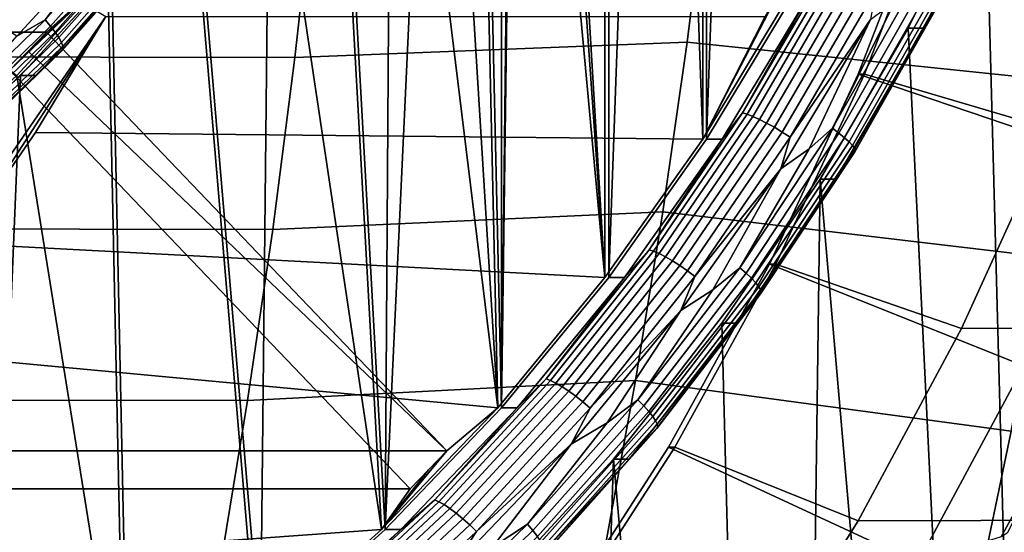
# Model space of a CAD drawing. Header units: metres. Extents: x -25 to 132, y -25 to 25.
# Tile 221 of 256: x 122.05 to 125.71, y -6.28 to -4.37. Entities that reach past the tile are written whole.
import ezdxf

# ---------------------------------------------------------------- set-up
doc = ezdxf.new("R2010")
doc.units = ezdxf.units.M
doc.layers.add('solid_12_061_071_XXX', color=7, linetype='CONTINUOUS')

msp = doc.modelspace()

# ---------------------------------------------------------------- linework, layer by layer
at = {"layer": 'solid_12_061_071_XXX'}
for points in [[(123.907112, 0, 79.355934), (124.227135, -5.330844, 79.453781), (124.227135, 5.330844, 79.453781), (123.828285, 5.815495, 79.331841)], [(123.921158, 0, 79.30999), (124.241188, 5.330844, 79.407837), (124.241188, -5.330844, 79.407837), (123.842331, -5.815495, 79.285896)], [(124.227135, 5.330844, 79.453781), (124.227135, -5.330844, 79.453781), (124.590248, -4.816365, 79.564796)], [(124.227135, 5.330844, 79.453781), (124.590248, -4.816365, 79.564796), (124.590248, 4.816365, 79.564796)], [(124.241188, -5.330844, 79.407837), (124.241188, 5.330844, 79.407837), (124.604294, 4.816365, 79.518852)], [(124.604294, -4.816365, 79.518852), (124.241188, -5.330844, 79.407837), (124.604294, 4.816365, 79.518852)], [(124.590248, 4.816365, 79.564796), (124.590248, -4.816365, 79.564796), (124.91555, -4.275, 79.664246)], [(124.604294, -4.816365, 79.518852), (124.604294, 4.816365, 79.518852), (124.929596, 4.275, 79.618301)], [(124.929596, -4.275, 79.618301), (124.604294, -4.816365, 79.518852), (124.929596, 4.275, 79.618301)], [(123.901466, -0.510942, 79.30397), (123.921158, 0, 79.30999), (123.842331, -5.815495, 79.285896)], [(123.887421, -0.510942, 79.349915), (124.227135, -5.330844, 79.453781), (123.907112, 0, 79.355934)], [(123.828468, -1.018625, 79.331894), (124.227135, -5.330844, 79.453781), (123.887421, -0.510942, 79.349915)], [(123.842514, -1.018625, 79.28595), (123.901466, -0.510942, 79.30397), (123.842331, -5.815495, 79.285896)], [(123.730652, -1.519669, 79.301987), (123.828285, -5.815495, 79.331841), (124.227135, -5.330844, 79.453781), (123.828468, -1.018625, 79.331894)], [(123.744698, -1.519669, 79.256042), (123.842514, -1.018625, 79.28595), (123.842331, -5.815495, 79.285896)], [(123.60865, -2.010819, 79.214447), (123.744698, -1.519669, 79.256042), (123.842331, -5.815495, 79.285896), (123.410004, -6.267576, 79.153717)], [(123.594604, -2.010819, 79.260391), (123.828285, -5.815495, 79.331841), (123.730652, -1.519669, 79.301987)], [(123.435226, -2.488991, 79.16143), (123.60865, -2.010819, 79.214447), (123.410004, -6.267576, 79.153717)], [(123.421181, -2.488991, 79.207375), (123.828285, -5.815495, 79.331841), (123.594604, -2.010819, 79.260391)], [(123.211525, -2.951012, 79.14328), (123.395958, -6.267576, 79.199661), (123.828285, -5.815495, 79.331841), (123.421181, -2.488991, 79.207375)], [(123.225571, -2.951012, 79.097328), (123.435226, -2.488991, 79.16143), (123.410004, -6.267576, 79.153717)], [(122.981079, -3.393839, 79.022583), (123.225571, -2.951012, 79.097328), (123.410004, -6.267576, 79.153717), (122.946533, -6.684651, 79.012024)], [(122.967033, -3.393839, 79.068527), (123.395958, -6.267576, 79.199661), (123.211525, -2.951012, 79.14328)], [(125.641571, -3.820129, 79.835976), (125.887459, -3.215064, 79.911156), (125.949562, -6.618393, 79.930138), (125.723732, -6.910007, 79.861099)], [(120.550072, -3.261209, 87.253181), (122.372246, -4.36131, 87.81028), (121.518341, -5.599718, 87.54921), (121.188385, -5.974639, 87.448334)], [(122.689217, -3.814708, 78.983589), (122.932487, -6.684651, 79.057968), (123.395958, -6.267576, 79.199661), (122.967033, -3.393839, 79.068527)], [(122.70327, -3.814708, 78.937645), (122.981079, -3.393839, 79.022583), (122.946533, -6.684651, 79.012024)], [(122.379913, -4.210846, 78.88903), (122.440491, -7.064354, 78.907547), (122.932487, -6.684651, 79.057968), (122.689217, -3.814708, 78.983589)], [(122.393967, -4.210846, 78.843086), (122.70327, -3.814708, 78.937645), (122.946533, -6.684651, 79.012024), (122.454536, -7.064354, 78.861603)], [(124.61087, -3.823797, 101.934998), (123.146492, -3.872617, 101.67025), (123.074783, -4.513531, 101.636581), (124.532631, -4.456336, 101.902855)], [(124.61087, -3.823797, 101.934998), (124.532631, -4.456336, 101.902855), (125.963646, -4.604354, 102.146957), (126.056, -3.951505, 102.180313)], [(125.412598, -4.404761, 79.556831), (125.700058, -3.82011, 79.644722), (125.641571, -3.820129, 79.835976), (125.354118, -4.40477, 79.748093)], [(125.354118, -4.40477, 79.748093), (125.641571, -3.820129, 79.835976), (125.723732, -6.910007, 79.861099), (125.488388, -7.193112, 79.789146)], [(125.700058, -3.82011, 79.644722), (125.412598, -4.404761, 79.556831), (125.468658, -4.311785, 79.537659)], [(123.146492, -3.872617, 101.67025), (121.690247, -3.869937, 101.396828), (121.627243, -4.510849, 101.362732), (123.074783, -4.513531, 101.636581)], [(122.041229, -4.433826, 78.316963), (121.658798, -4.192268, 78.200043), (121.977402, -3.858857, 78.297447), (122.369331, -4.076361, 78.417274)], [(125.449196, -3.847696, 88.750999), (126.422882, -4.119238, 89.048683), (126.128281, -4.900433, 88.958611), (125.167885, -4.575781, 88.664993)], [(125.191772, -4.575781, 88.586838), (125.473083, -3.847696, 88.672844), (125.449196, -3.847696, 88.750999), (125.167885, -4.575781, 88.664993)], [(125.473083, -3.847696, 88.672844), (125.191772, -4.575781, 88.586838), (125.889069, -4.780799, 88.800026), (126.176544, -4.018503, 88.887917)], [(122.461929, -4.016504, 78.448715), (122.146706, -4.373094, 78.352348), (122.369331, -4.076361, 78.417274)], [(122.483818, -4.038403, 78.464813), (122.166878, -4.396936, 78.36792), (122.146706, -4.373094, 78.352348), (122.461929, -4.016504, 78.448715)], [(120.011826, -4.056105, 87.088631), (119.700584, -4.41886, 86.993469), (122.151169, -4.41886, 78.977989), (122.379913, -4.210846, 78.88903)], [(122.502525, -4.058952, 78.485924), (122.183968, -4.419311, 78.388535), (122.166878, -4.396936, 78.36792), (122.483818, -4.038403, 78.464813)], [(122.517479, -4.077528, 78.511406), (122.197464, -4.439535, 78.413567), (122.183968, -4.419311, 78.388535), (122.502525, -4.058952, 78.485924)], [(122.146706, -4.373094, 78.352348), (122.041229, -4.433826, 78.316963), (122.369331, -4.076361, 78.417274)], [(122.528221, -4.093563, 78.540474), (122.206947, -4.456994, 78.442253), (122.197464, -4.439535, 78.413567), (122.517479, -4.077528, 78.511406)], [(122.534431, -4.106571, 78.572258), (122.212135, -4.471157, 78.473724), (122.206947, -4.456994, 78.442253), (122.528221, -4.093563, 78.540474)], [(122.532631, -4.122022, 78.640022), (122.209129, -4.487979, 78.541115), (122.212868, -4.481591, 78.507019), (122.535919, -4.116154, 78.605782)], [(122.452454, -4.210829, 78.651825), (122.209129, -4.487979, 78.541115), (122.532631, -4.122022, 78.640022)], [(122.535919, -4.116154, 78.605782), (122.212868, -4.481591, 78.507019), (122.212135, -4.471157, 78.473724), (122.534431, -4.106571, 78.572258)], [(124.73867, -4.719267, 79.314728), (125.049904, -4.185989, 79.409882), (125.067268, -4.190391, 79.379929), (124.755707, -4.72423, 79.284676)], [(124.988068, -4.275, 79.42704), (125.049904, -4.185989, 79.409882), (124.73867, -4.719267, 79.314728)], [(124.755707, -4.72423, 79.284676), (125.067268, -4.190391, 79.379929), (125.088791, -4.197594, 79.353424), (124.776695, -4.732351, 79.258011)], [(124.776695, -4.732351, 79.258011), (125.088791, -4.197594, 79.353424), (125.113831, -4.207379, 79.331169), (124.801003, -4.743382, 79.235527)], [(124.801003, -4.743382, 79.235527), (125.113831, -4.207379, 79.331169), (125.141609, -4.219449, 79.313843), (124.827888, -4.756989, 79.217934)], [(122.055222, -4.579625, 78.739517), (122.393967, -4.210846, 78.843086), (122.454536, -7.064354, 78.861603), (121.936821, -7.404517, 78.703323)], [(122.015923, -4.560282, 78.936646), (122.041176, -4.579625, 78.785461), (122.379913, -4.210846, 78.88903)], [(122.084076, -4.490128, 78.957481), (122.015923, -4.560282, 78.936646), (122.379913, -4.210846, 78.88903)], [(122.041176, -4.579625, 78.785461), (122.440491, -7.064354, 78.907547), (122.379913, -4.210846, 78.88903)], [(122.393967, -4.210846, 78.843086), (122.055222, -4.579625, 78.739517), (122.113686, -4.579636, 78.548256), (122.452454, -4.210829, 78.651825)], [(122.151169, -4.41886, 78.977989), (122.084076, -4.490128, 78.957481), (122.379913, -4.210846, 78.88903)], [(122.452454, -4.210829, 78.651825), (122.113686, -4.579636, 78.548256), (122.209129, -4.487979, 78.541115)], [(124.827888, -4.756989, 79.217934), (125.141609, -4.219449, 79.313843), (125.171303, -4.233435, 79.301979), (124.856537, -4.772758, 79.20575)], [(124.856537, -4.772758, 79.20575), (125.171303, -4.233435, 79.301979), (125.201988, -4.248912, 79.295929), (124.88607, -4.790206, 79.199348)], [(125.071991, -4.776285, 79.246696), (125.305862, -4.303928, 79.315063), (125.37973, -4.23392, 79.340782)], [(125.071991, -4.776285, 79.246696), (125.37973, -4.23392, 79.340782), (125.405403, -4.250079, 79.358032), (125.096489, -4.794515, 79.263588)], [(124.590248, -4.816365, 79.564796), (124.822823, -4.36131, 79.7948), (124.871124, -4.275, 79.809563)], [(124.91555, -4.275, 79.664246), (124.590248, -4.816365, 79.564796), (124.871124, -4.275, 79.809563)], [(124.604294, -4.816365, 79.518852), (124.929596, -4.275, 79.618301), (124.988068, -4.275, 79.42704), (124.662758, -4.816387, 79.327583)], [(124.662758, -4.816387, 79.327583), (124.988068, -4.275, 79.42704), (124.73867, -4.719267, 79.314728)], [(124.88607, -4.790206, 79.199348), (125.201988, -4.248912, 79.295929), (125.232735, -4.265409, 79.295883), (124.915596, -4.808805, 79.198921)], [(124.915596, -4.808805, 79.198921), (125.232735, -4.265409, 79.295883), (125.213753, -4.372146, 79.286903)], [(125.096489, -4.794515, 79.263588), (125.405403, -4.250079, 79.358032), (125.427658, -4.265244, 79.380226), (125.117645, -4.811622, 79.285446)], [(125.117645, -4.811622, 79.285446), (125.427658, -4.265244, 79.380226), (125.445816, -4.278951, 79.406685), (125.134804, -4.827085, 79.3116)], [(125.134804, -4.827085, 79.3116), (125.445816, -4.278951, 79.406685), (125.459335, -4.290784, 79.436607), (125.147461, -4.840434, 79.341255)], [(125.071991, -4.776285, 79.246696), (124.985672, -4.853009, 79.217171), (125.213753, -4.372146, 79.286903), (125.305862, -4.303928, 79.315063)], [(125.147461, -4.840434, 79.341255), (125.459335, -4.290784, 79.436607), (125.467789, -4.300383, 79.469078), (125.15522, -4.851262, 79.373512)], [(125.15522, -4.851262, 79.373512), (125.467789, -4.300383, 79.469078), (125.470932, -4.307455, 79.503105), (125.157845, -4.85924, 79.407387)], [(125.157845, -4.85924, 79.407387), (125.470932, -4.307455, 79.503105), (125.468658, -4.311785, 79.537659), (125.155258, -4.864125, 79.441841)], [(125.412598, -4.404761, 79.556831), (125.155258, -4.864125, 79.441841), (125.468658, -4.311785, 79.537659)], [(121.518341, -5.599718, 87.54921), (122.372246, -4.36131, 87.81028), (121.826347, -5.204911, 87.643379)], [(122.146706, -4.373094, 78.352348), (121.805695, -4.702723, 78.248085), (122.041229, -4.433826, 78.316963)], [(122.166878, -4.396936, 78.36792), (121.824005, -4.728362, 78.263092), (121.805695, -4.702723, 78.248085), (122.146706, -4.373094, 78.352348)], [(121.826347, -5.204911, 87.643379), (122.372246, -4.36131, 87.81028), (122.11132, -4.791619, 87.730507)], [(122.11132, -4.791619, 87.730507), (122.372246, -4.36131, 87.81028), (124.822823, -4.36131, 79.7948), (124.590248, -4.816365, 79.564796)], [(124.880898, -4.926544, 79.185135), (125.213753, -4.372146, 79.286903), (124.985672, -4.853009, 79.217171)], [(124.915596, -4.808805, 79.198921), (125.213753, -4.372146, 79.286903), (124.880898, -4.926544, 79.185135)], [(122.151169, -4.41886, 78.977989), (119.700584, -4.41886, 86.993469), (121.188385, -5.974639, 87.448334), (123.638962, -5.974639, 79.432854)], [(122.183968, -4.419311, 78.388535), (121.839355, -4.752422, 78.283173), (121.824005, -4.728362, 78.263092), (122.166878, -4.396936, 78.36792)], [(122.197464, -4.439535, 78.413567), (121.851273, -4.774171, 78.307724), (121.839355, -4.752422, 78.283173), (122.183968, -4.419311, 78.388535)], [(122.151169, -4.41886, 78.977989), (123.638962, -5.974639, 79.432854), (122.084076, -4.490128, 78.957481)], [(125.085098, -4.965909, 79.456711), (125.412598, -4.404761, 79.556831), (125.354118, -4.40477, 79.748093), (125.026642, -4.965887, 79.647972)], [(125.026642, -4.965887, 79.647972), (125.354118, -4.40477, 79.748093), (125.488388, -7.193112, 79.789146), (125.243668, -7.467542, 79.714325)], [(125.412598, -4.404761, 79.556831), (125.085098, -4.965909, 79.456711), (125.155258, -4.864125, 79.441841)], [(122.206947, -4.456994, 78.442253), (121.859398, -4.792946, 78.335999), (121.851273, -4.774171, 78.307724), (122.197464, -4.439535, 78.413567)], [(122.212135, -4.471157, 78.473724), (121.86348, -4.808177, 78.367126), (121.859398, -4.792946, 78.335999), (122.206947, -4.456994, 78.442253)], [(124.532631, -4.456336, 101.902855), (123.074783, -4.513531, 101.636581), (122.99221, -5.152234, 101.597816), (124.442543, -5.086563, 101.865845)], [(124.532631, -4.456336, 101.902855), (124.442543, -5.086563, 101.865845), (125.857315, -5.254441, 102.108543), (125.963646, -4.604354, 102.146957)], [(122.209129, -4.487979, 78.541115), (121.859161, -4.826267, 78.43412), (121.863403, -4.819397, 78.400169), (122.212868, -4.481591, 78.507019)], [(122.113686, -4.579636, 78.548256), (121.859161, -4.826267, 78.43412), (122.209129, -4.487979, 78.541115)], [(122.212868, -4.481591, 78.507019), (121.863403, -4.819397, 78.400169), (121.86348, -4.808177, 78.367126), (122.212135, -4.471157, 78.473724)], [(122.084076, -4.490128, 78.957481), (123.638962, -5.974639, 79.432854), (123.503723, -6.11606, 79.39151), (122.015923, -4.560282, 78.936646)], [(123.074783, -4.513531, 101.636581), (121.627243, -4.510849, 101.362732), (121.554695, -5.149752, 101.323479), (122.99221, -5.152234, 101.597816)], [(119.565346, -4.560282, 86.952126), (122.015923, -4.560282, 78.936646), (123.503723, -6.11606, 79.39151), (121.053146, -6.11606, 87.40699)], [(121.675133, -4.918732, 78.673553), (121.922775, -7.404517, 78.749268), (122.440491, -7.064354, 78.907547), (122.041176, -4.579625, 78.785461)], [(122.055222, -4.579625, 78.739517), (121.689178, -4.918732, 78.627609), (121.747643, -4.918742, 78.436348), (122.113686, -4.579636, 78.548256)], [(121.689178, -4.918732, 78.627609), (122.055222, -4.579625, 78.739517), (121.936821, -7.404517, 78.703323)], [(122.113686, -4.579636, 78.548256), (121.747643, -4.918742, 78.436348), (121.859161, -4.826267, 78.43412)], [(125.167885, -4.575781, 88.664993), (126.128281, -4.900433, 88.958611), (125.783516, -5.658487, 88.85321), (124.838684, -5.281579, 88.564346)], [(124.862579, -5.281579, 88.486191), (125.191772, -4.575781, 88.586838), (125.167885, -4.575781, 88.664993), (124.838684, -5.281579, 88.564346)], [(125.191772, -4.575781, 88.586838), (124.862579, -5.281579, 88.486191), (125.552513, -5.520811, 88.697128), (125.889069, -4.780799, 88.800026)], [(124.391045, -5.227366, 79.20845), (124.73867, -4.719267, 79.314728), (124.755707, -4.72423, 79.284676), (124.407707, -5.232863, 79.178284)], [(124.662758, -4.816387, 79.327583), (124.73867, -4.719267, 79.314728), (124.391045, -5.227366, 79.20845)], [(124.407707, -5.232863, 79.178284), (124.755707, -4.72423, 79.284676), (124.776695, -4.732351, 79.258011), (124.428101, -5.241858, 79.151428)], [(124.428101, -5.241858, 79.151428), (124.776695, -4.732351, 79.258011), (124.801003, -4.743382, 79.235527), (124.451599, -5.254078, 79.128708)], [(124.451599, -5.254078, 79.128708), (124.801003, -4.743382, 79.235527), (124.827888, -4.756989, 79.217934), (124.477478, -5.26915, 79.110802)], [(124.227135, -5.330844, 79.453781), (121.826347, -5.204911, 87.643379), (122.11132, -4.791619, 87.730507), (124.590248, -4.816365, 79.564796)], [(124.477478, -5.26915, 79.110802), (124.827888, -4.756989, 79.217934), (124.856537, -4.772758, 79.20575), (124.504967, -5.286616, 79.098259)], [(124.504967, -5.286616, 79.098259), (124.856537, -4.772758, 79.20575), (124.88607, -4.790206, 79.199348), (124.533218, -5.305943, 79.091469)], [(124.533218, -5.305943, 79.091469), (124.88607, -4.790206, 79.199348), (124.915596, -4.808805, 79.198921), (124.561371, -5.326544, 79.09063)], [(124.728035, -5.294312, 79.141541), (124.985672, -4.853009, 79.217171), (125.071991, -4.776285, 79.246696)], [(124.728035, -5.294312, 79.141541), (125.071991, -4.776285, 79.246696), (125.096489, -4.794515, 79.263588), (124.751221, -5.314518, 79.158028)], [(128.165436, -4.775488, 81.362259), (125.889069, -4.780799, 88.800026), (125.552513, -5.520811, 88.697128), (127.82962, -5.514848, 81.259598)], [(124.241188, -5.330844, 79.407837), (124.604294, -4.816365, 79.518852), (124.662758, -4.816387, 79.327583), (124.299667, -5.330838, 79.216576)], [(124.299667, -5.330838, 79.216576), (124.662758, -4.816387, 79.327583), (124.391045, -5.227366, 79.20845)], [(124.561371, -5.326544, 79.09063), (124.915596, -4.808805, 79.198921), (124.880898, -4.926544, 79.185135)], [(124.751221, -5.314518, 79.158028), (125.096489, -4.794515, 79.263588), (125.117645, -4.811622, 79.285446), (124.771141, -5.333481, 79.179512)], [(124.771141, -5.333481, 79.179512), (125.117645, -4.811622, 79.285446), (125.134804, -4.827085, 79.3116), (124.787193, -5.350621, 79.205322)], [(124.787193, -5.350621, 79.205322), (125.134804, -4.827085, 79.3116), (125.147461, -4.840434, 79.341255), (124.798882, -5.365418, 79.234688)], [(124.728035, -5.294312, 79.141541), (124.628075, -5.376054, 79.107841), (124.880898, -4.926544, 79.185135), (124.985672, -4.853009, 79.217171)], [(124.798882, -5.365418, 79.234688), (125.147461, -4.840434, 79.341255), (125.15522, -4.851262, 79.373512), (124.805862, -5.37742, 79.266701)], [(124.807915, -5.386264, 79.3004), (125.157845, -4.85924, 79.407387), (125.155258, -4.864125, 79.441841), (124.804977, -5.391678, 79.334747)], [(125.085098, -4.965909, 79.456711), (124.804977, -5.391678, 79.334747), (125.155258, -4.864125, 79.441841)], [(124.805862, -5.37742, 79.266701), (125.15522, -4.851262, 79.373512), (125.157845, -4.85924, 79.407387), (124.807915, -5.386264, 79.3004)], [(124.509354, -5.453334, 79.071548), (124.880898, -4.926544, 79.185135), (124.628075, -5.376054, 79.107841)], [(124.561371, -5.326544, 79.09063), (124.880898, -4.926544, 79.185135), (124.509354, -5.453334, 79.071548)], [(124.660828, -5.500563, 79.536133), (125.026642, -4.965887, 79.647972), (124.989853, -7.732945, 79.636726), (124.727417, -7.988857, 79.556488)], [(124.719299, -5.500564, 79.344872), (125.085098, -4.965909, 79.456711), (125.026642, -4.965887, 79.647972), (124.660828, -5.500563, 79.536133)], [(125.085098, -4.965909, 79.456711), (124.719299, -5.500564, 79.344872), (124.804977, -5.391678, 79.334747)], [(125.026642, -4.965887, 79.647972), (125.243668, -7.467542, 79.714325), (124.989853, -7.732945, 79.636726)], [(124.442543, -5.086563, 101.865845), (122.99221, -5.152234, 101.597816), (122.898827, -5.78838, 101.553978), (124.340652, -5.714119, 101.82399)], [(124.442543, -5.086563, 101.865845), (124.340652, -5.714119, 101.82399), (125.737061, -5.901342, 102.065109), (125.857315, -5.254441, 102.108543)], [(122.99221, -5.152234, 101.597816), (121.554695, -5.149752, 101.323479), (121.472656, -5.786331, 101.279091), (122.898827, -5.78838, 101.553978)], [(123.828285, -5.815495, 79.331841), (121.518341, -5.599718, 87.54921), (121.826347, -5.204911, 87.643379), (124.227135, -5.330844, 79.453781)], [(124.008873, -5.707575, 79.091606), (124.391045, -5.227366, 79.20845), (124.407707, -5.232863, 79.178284), (124.025139, -5.713577, 79.061317)], [(124.299667, -5.330838, 79.216576), (124.391045, -5.227366, 79.20845), (124.008873, -5.707575, 79.091606)], [(124.025139, -5.713577, 79.061317), (124.407707, -5.232863, 79.178284), (124.428101, -5.241858, 79.151428), (124.044868, -5.723398, 79.034264)], [(124.044868, -5.723398, 79.034264), (124.428101, -5.241858, 79.151428), (124.451599, -5.254078, 79.128708), (124.067474, -5.736741, 79.011269)], [(124.067474, -5.736741, 79.011269), (124.451599, -5.254078, 79.128708), (124.477478, -5.26915, 79.110802), (124.092255, -5.753197, 78.993027)], [(124.092255, -5.753197, 78.993027), (124.477478, -5.26915, 79.110802), (124.504967, -5.286616, 79.098259), (124.118462, -5.772267, 78.980095)], [(124.118462, -5.772267, 78.980095), (124.504967, -5.286616, 79.098259), (124.533218, -5.305943, 79.091469), (124.145302, -5.79337, 78.97287)], [(124.349617, -5.78536, 79.025841), (124.628075, -5.376054, 79.107841), (124.728035, -5.294312, 79.141541)], [(124.349617, -5.78536, 79.025841), (124.728035, -5.294312, 79.141541), (124.751221, -5.314518, 79.158028), (124.371353, -5.807441, 79.041893)], [(124.838684, -5.281579, 88.564346), (125.783516, -5.658487, 88.85321), (125.38958, -6.39112, 88.732773), (124.463226, -5.961603, 88.449554)], [(124.487122, -5.961603, 88.371407), (124.862579, -5.281579, 88.486191), (124.838684, -5.281579, 88.564346), (124.463226, -5.961603, 88.449554)], [(124.862579, -5.281579, 88.486191), (124.487122, -5.961603, 88.371407), (125.168495, -6.234992, 88.57972), (125.552513, -5.520811, 88.697128)], [(123.842331, -5.815495, 79.285896), (124.241188, -5.330844, 79.407837), (124.299667, -5.330838, 79.216576), (123.900826, -5.815477, 79.094635)], [(123.900826, -5.815477, 79.094635), (124.299667, -5.330838, 79.216576), (124.008873, -5.707575, 79.091606)], [(124.145302, -5.79337, 78.97287), (124.533218, -5.305943, 79.091469), (124.561371, -5.326544, 79.09063), (124.171951, -5.815864, 78.971565)], [(124.171951, -5.815864, 78.971565), (124.561371, -5.326544, 79.09063), (124.509354, -5.453334, 79.071548)], [(124.371353, -5.807441, 79.041893), (124.751221, -5.314518, 79.158028), (124.771141, -5.333481, 79.179512), (124.389923, -5.828162, 79.062958)], [(124.389923, -5.828162, 79.062958), (124.771141, -5.333481, 79.179512), (124.787193, -5.350621, 79.205322), (124.404747, -5.846892, 79.088402)], [(124.349617, -5.78536, 79.025841), (124.234894, -5.87041, 78.987633), (124.509354, -5.453334, 79.071548), (124.628075, -5.376054, 79.107841)], [(124.404747, -5.846892, 79.088402), (124.787193, -5.350621, 79.205322), (124.798882, -5.365418, 79.234688), (124.415382, -5.863061, 79.117439)], [(124.415382, -5.863061, 79.117439), (124.798882, -5.365418, 79.234688), (124.805862, -5.37742, 79.266701), (124.421501, -5.876177, 79.149193)], [(124.421501, -5.876177, 79.149193), (124.805862, -5.37742, 79.266701), (124.807915, -5.386264, 79.3004), (124.42292, -5.88584, 79.182693)], [(124.42292, -5.88584, 79.182693), (124.807915, -5.386264, 79.3004), (124.804977, -5.391678, 79.334747), (124.419594, -5.891757, 79.216927)], [(124.719299, -5.500564, 79.344872), (124.419594, -5.891757, 79.216927), (124.804977, -5.391678, 79.334747)], [(124.101173, -5.949626, 78.946754), (124.509354, -5.453334, 79.071548), (124.234894, -5.87041, 78.987633)], [(124.171951, -5.815864, 78.971565), (124.509354, -5.453334, 79.071548), (124.101173, -5.949626, 78.946754)], [(124.258667, -6.005888, 79.413177), (124.660828, -5.500563, 79.536133), (124.727417, -7.988857, 79.556488), (124.456696, -8.234941, 79.473724)], [(124.317162, -6.005869, 79.221924), (124.719299, -5.500564, 79.344872), (124.660828, -5.500563, 79.536133), (124.258667, -6.005888, 79.413177)], [(124.719299, -5.500564, 79.344872), (124.317162, -6.005869, 79.221924), (124.419594, -5.891757, 79.216927)], [(127.82962, -5.514848, 81.259598), (125.552513, -5.520811, 88.697128), (125.168495, -6.234992, 88.57972), (127.446518, -6.228346, 81.142464)], [(123.828285, -5.815495, 79.331841), (123.638962, -5.974639, 79.432854), (121.188385, -5.974639, 87.448334), (121.518341, -5.599718, 87.54921)], [(125.38958, -6.39112, 88.732773), (125.783516, -5.658487, 88.85321), (125.896011, -5.936468, 87.977074), (125.699226, -6.29478, 87.918297)], [(123.5942, -6.157331, 78.964828), (124.008873, -5.707575, 79.091606), (124.025139, -5.713577, 79.061317), (123.610031, -6.163806, 78.93441)], [(123.900826, -5.815477, 79.094635), (124.008873, -5.707575, 79.091606), (123.5942, -6.157331, 78.964828)], [(124.340652, -5.714119, 101.82399), (122.898827, -5.78838, 101.553978), (122.794678, -6.421625, 101.505096), (124.227013, -6.338647, 101.777321)], [(123.610031, -6.163806, 78.93441), (124.025139, -5.713577, 79.061317), (124.044868, -5.723398, 79.034264), (123.629051, -6.174402, 78.907135)], [(123.629051, -6.174402, 78.907135), (124.044868, -5.723398, 79.034264), (124.067474, -5.736741, 79.011269), (123.650681, -6.188795, 78.883842)], [(123.650681, -6.188795, 78.883842), (124.067474, -5.736741, 79.011269), (124.092255, -5.753197, 78.993027), (123.674271, -6.206549, 78.865234)], [(124.340652, -5.714119, 101.82399), (124.227013, -6.338647, 101.777321), (125.602966, -6.544637, 102.01667), (125.737061, -5.901342, 102.065109)], [(123.674271, -6.206549, 78.865234), (124.092255, -5.753197, 78.993027), (124.118462, -5.772267, 78.980095), (123.699089, -6.227121, 78.851883)], [(123.699089, -6.227121, 78.851883), (124.118462, -5.772267, 78.980095), (124.145302, -5.79337, 78.97287), (123.724396, -6.249887, 78.844185)], [(122.898827, -5.78838, 101.553978), (121.472656, -5.786331, 101.279091), (121.381157, -6.420269, 101.229591), (122.794678, -6.421625, 101.505096)], [(123.828285, -5.815495, 79.331841), (123.395958, -6.267576, 79.199661), (123.638962, -5.974639, 79.432854)], [(123.410004, -6.267576, 79.153717), (123.842331, -5.815495, 79.285896), (123.900826, -5.815477, 79.094635), (123.46846, -6.267593, 78.962456)], [(123.46846, -6.267593, 78.962456), (123.900826, -5.815477, 79.094635), (123.5942, -6.157331, 78.964828)], [(123.724396, -6.249887, 78.844185), (124.145302, -5.79337, 78.97287), (124.171951, -5.815864, 78.971565), (123.749413, -6.274153, 78.842384)], [(123.749413, -6.274153, 78.842384), (124.171951, -5.815864, 78.971565), (124.101173, -5.949626, 78.946754)], [(123.93866, -6.246927, 78.9002), (124.234894, -5.87041, 78.987633), (124.349617, -5.78536, 79.025841)], [(123.93866, -6.246927, 78.9002), (124.349617, -5.78536, 79.025841), (124.371353, -5.807441, 79.041893), (123.958832, -6.27077, 78.915771)], [(123.958832, -6.27077, 78.915771), (124.371353, -5.807441, 79.041893), (124.389923, -5.828162, 79.062958), (123.975922, -6.293143, 78.936386)], [(123.975922, -6.293143, 78.936386), (124.389923, -5.828162, 79.062958), (124.404747, -5.846892, 79.088402), (123.989418, -6.313368, 78.961418)], [(123.989418, -6.313368, 78.961418), (124.404747, -5.846892, 79.088402), (124.415382, -5.863061, 79.117439), (123.998909, -6.330827, 78.990112)], [(123.93866, -6.246927, 78.9002), (123.808197, -6.333473, 78.857178), (124.101173, -5.949626, 78.946754), (124.234894, -5.87041, 78.987633)], [(123.998909, -6.330827, 78.990112), (124.415382, -5.863061, 79.117439), (124.421501, -5.876177, 79.149193), (124.004097, -6.344989, 79.021576)], [(124.004829, -6.355424, 79.054871), (124.42292, -5.88584, 79.182693), (124.419594, -5.891757, 79.216927), (124.001083, -6.361813, 79.088974)], [(124.004097, -6.344989, 79.021576), (124.421501, -5.876177, 79.149193), (124.42292, -5.88584, 79.182693), (124.004829, -6.355424, 79.054871)], [(124.317162, -6.005869, 79.221924), (124.001083, -6.361813, 79.088974), (124.419594, -5.891757, 79.216927)], [(126.805359, -6.836248, 102.214897), (126.952049, -6.313092, 102.25898), (125.737061, -5.901342, 102.065109), (125.602966, -6.544637, 102.01667)], [(123.658653, -6.412624, 78.811462), (124.101173, -5.949626, 78.946754), (123.808197, -6.333473, 78.857178)], [(123.749413, -6.274153, 78.842384), (124.101173, -5.949626, 78.946754), (123.658653, -6.412624, 78.811462)], [(124.463226, -5.961603, 88.449554), (125.38958, -6.39112, 88.732773), (124.949089, -7.093363, 88.598099), (124.043335, -6.612558, 88.321182)], [(124.06723, -6.612558, 88.243034), (124.487122, -5.961603, 88.371407), (124.463226, -5.961603, 88.449554), (124.043335, -6.612558, 88.321182)], [(124.487122, -5.961603, 88.371407), (124.06723, -6.612558, 88.243034), (124.738731, -6.920159, 88.448334), (125.168495, -6.234992, 88.57972)], [(125.722054, -6.281075, 87.885712), (125.699226, -6.29478, 87.918297), (125.896011, -5.936468, 87.977074)], [(123.395958, -6.267576, 79.199661), (123.571739, -6.045763, 79.4123), (123.638962, -5.974639, 79.432854)], [(123.503723, -6.11606, 79.39151), (123.638962, -5.974639, 79.432854), (123.571739, -6.045763, 79.4123)], [(123.880814, -6.479131, 79.088524), (124.317162, -6.005869, 79.221924), (124.258667, -6.005888, 79.413177), (123.82235, -6.47912, 79.279785)], [(123.82235, -6.47912, 79.279785), (124.258667, -6.005888, 79.413177), (124.177856, -8.471055, 79.388474), (123.891167, -8.69697, 79.300827)], [(124.317162, -6.005869, 79.221924), (123.880814, -6.479131, 79.088524), (124.001083, -6.361813, 79.088974)], [(124.258667, -6.005888, 79.413177), (124.456696, -8.234941, 79.473724), (124.177856, -8.471055, 79.388474)], [(123.395958, -6.267576, 79.199661), (123.503723, -6.11606, 79.39151), (123.571739, -6.045763, 79.4123)], [(120.694603, -6.461088, 87.297371), (121.053146, -6.11606, 87.40699), (123.503723, -6.11606, 79.39151), (123.395958, -6.267576, 79.199661)], [(123.149239, -6.574236, 78.828789), (123.5942, -6.157331, 78.964828), (123.610031, -6.163806, 78.93441), (123.164597, -6.581149, 78.798225)], [(123.46846, -6.267593, 78.962456), (123.5942, -6.157331, 78.964828), (123.149239, -6.574236, 78.828789)], [(123.164597, -6.581149, 78.798225), (123.610031, -6.163806, 78.93441), (123.629051, -6.174402, 78.907135), (123.182854, -6.592462, 78.770721)], [(123.182854, -6.592462, 78.770721), (123.629051, -6.174402, 78.907135), (123.650681, -6.188795, 78.883842), (123.203445, -6.60783, 78.747108)], [(123.203445, -6.60783, 78.747108), (123.650681, -6.188795, 78.883842), (123.674271, -6.206549, 78.865234), (123.225746, -6.626785, 78.728111)], [(123.225746, -6.626785, 78.728111), (123.674271, -6.206549, 78.865234), (123.699089, -6.227121, 78.851883), (123.249084, -6.648751, 78.714302)], [(123.249084, -6.648751, 78.714302), (123.699089, -6.227121, 78.851883), (123.724396, -6.249887, 78.844185), (123.272743, -6.673059, 78.7061)], [(123.272743, -6.673059, 78.7061), (123.724396, -6.249887, 78.844185), (123.749413, -6.274153, 78.842384), (123.296005, -6.698967, 78.703766)], [(123.497261, -6.676661, 78.765251), (123.808197, -6.333473, 78.857178), (123.93866, -6.246927, 78.9002)], [(123.497261, -6.676661, 78.765251), (123.93866, -6.246927, 78.9002), (123.958832, -6.27077, 78.915771), (123.515747, -6.702144, 78.780312)], [(127.446518, -6.228346, 81.142464), (125.168495, -6.234992, 88.57972), (124.738731, -6.920159, 88.448334), (127.017616, -6.913149, 81.011337)], [(123.395958, -6.267576, 79.199661), (122.932487, -6.684651, 79.057968), (120.694603, -6.461088, 87.297371)], [(122.946533, -6.684651, 79.012024), (123.410004, -6.267576, 79.153717), (123.46846, -6.267593, 78.962456), (123.005005, -6.684659, 78.820755)], [(123.005005, -6.684659, 78.820755), (123.46846, -6.267593, 78.962456), (123.149239, -6.574236, 78.828789)], [(123.296005, -6.698967, 78.703766), (123.749413, -6.274153, 78.842384), (123.658653, -6.412624, 78.811462)], [(123.515747, -6.702144, 78.780312), (123.958832, -6.27077, 78.915771), (123.975922, -6.293143, 78.936386), (123.531258, -6.726057, 78.800438)]]:
    msp.add_3dface(points, dxfattribs=at)

doc.saveas('drawing.dxf')
